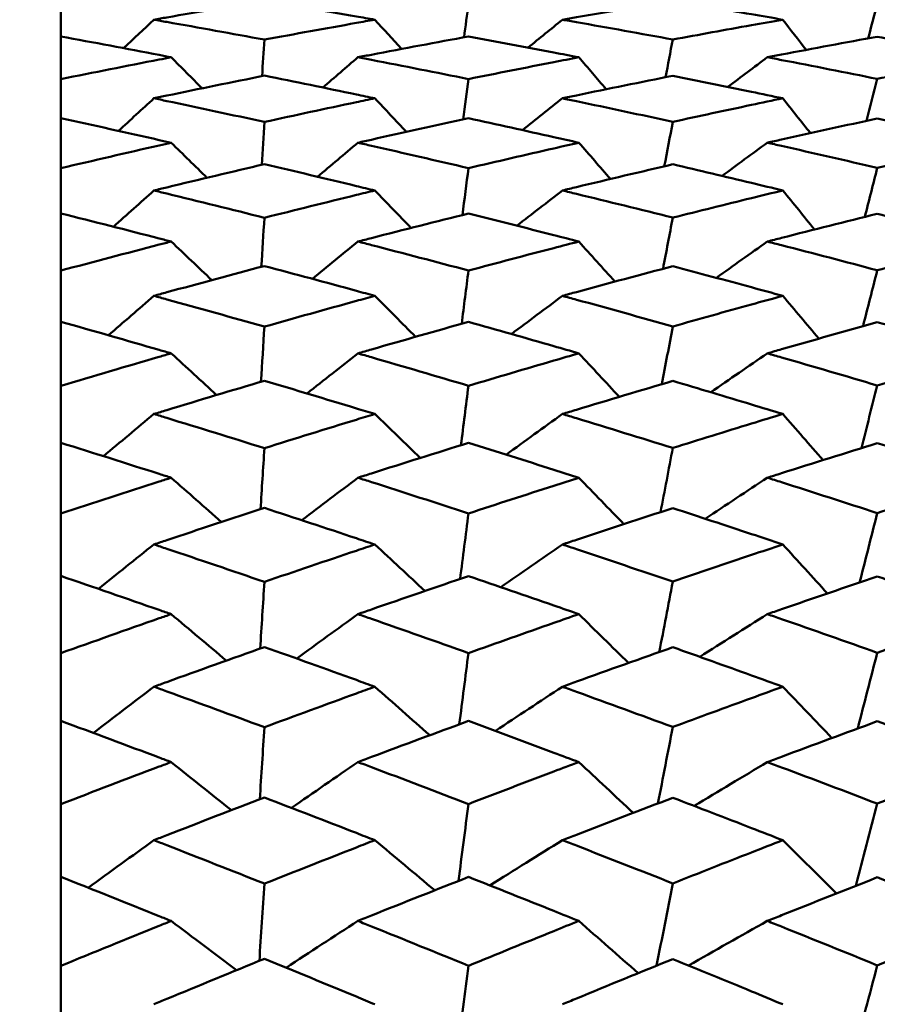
# Model space of a CAD drawing. Header units: millimetres. Extents: x 626 to 2725, y 57 to 2097.
# Tile 39 of 133: x 854.14 to 858.78, y 216.11 to 221.44. Entities that reach past the tile are written whole.
import ezdxf

# ---------------------------------------------------------------- set-up
doc = ezdxf.new("R2010")
doc.units = ezdxf.units.MM
doc.header["$LTSCALE"] = 10
doc.layers.add('Widoczne (ISO)', color=7, linetype='Continuous', lineweight=50)

msp = doc.modelspace()

# ---------------------------------------------------------------- linework, layer by layer
at = {"layer": 'Widoczne (ISO)'}
for p, q in [((854.3612, 221.3468), (854.3612, 221.5245)), ((854.3612, 221.3468), (854.3612, 221.116)), ((854.3612, 220.9043), (854.3612, 221.116)), ((854.3612, 220.9043), (854.3612, 220.6336)), ((854.3612, 220.3888), (854.3612, 220.6336)), ((854.3612, 220.3888), (854.3612, 220.0793)), ((854.3612, 219.8023), (854.3612, 220.0793)), ((854.3612, 219.8023), (854.3612, 219.4554)), ((854.3612, 219.1473), (854.3612, 219.4554)), ((854.3612, 219.1473), (854.3612, 218.7642)), ((854.3612, 218.4262), (854.3612, 218.7642)), ((854.3612, 218.4262), (854.3612, 218.0084)), ((854.3612, 217.6419), (854.3612, 218.0084)), ((854.3612, 217.6419), (854.3612, 217.1912)), ((854.3612, 216.7976), (854.3612, 217.1912)), ((854.3612, 216.7976), (854.3612, 216.3156)), ((854.3612, 215.8965), (854.3612, 216.3156))]:
    msp.add_line(p, q, dxfattribs=at)
msp.add_circle((825.3289, 202.4165), 50, dxfattribs=at)
for points, knots in [([(855.4639, 221.5401), (855.2876, 221.5108), (855.1114, 221.4807), (854.9119, 221.4458), (854.8887, 221.4417), (854.8655, 221.4376)], [0.00523804, 0.00523804, 0.00523804, 0.00523804, 0.06606705, 0.06606705, 0.07409033, 0.07409033, 0.07409033, 0.07409033]), ([(856.0621, 221.4376), (856.0287, 221.4435), (855.9952, 221.4494), (855.7958, 221.4842), (855.6298, 221.5125), (855.4639, 221.5401)], [0.04993807, 0.04993807, 0.04993807, 0.04993807, 0.0614821, 0.0614821, 0.11877783, 0.11877783, 0.11877783, 0.11877783]), ([(857.6758, 221.5396), (857.5018, 221.5107), (857.3278, 221.4812), (857.1284, 221.4465), (857.1031, 221.4421), (857.0778, 221.4376)], [0.01556037, 0.01556037, 0.01556037, 0.01556037, 0.07555527, 0.07555527, 0.08428623, 0.08428623, 0.08428623, 0.08428623]), ([(858.2713, 221.4376), (858.2148, 221.4476), (858.1583, 221.4574), (857.9598, 221.4918), (857.8178, 221.5159), (857.6758, 221.5396)], [0.04208868, 0.04208868, 0.04208868, 0.04208868, 0.06158988, 0.06158988, 0.11059803, 0.11059803, 0.11059803, 0.11059803]), ([(854.8655, 221.4376), (854.8887, 221.4336), (854.9119, 221.4295), (855.1113, 221.3941), (855.2876, 221.3622), (855.4639, 221.3296)], [0.05804162, 0.05804162, 0.05804162, 0.05804162, 0.06605559, 0.06605559, 0.12689392, 0.12689392, 0.12689392, 0.12689392]), ([(855.4639, 221.3296), (855.6298, 221.3604), (855.7957, 221.3905), (855.9952, 221.4258), (856.0286, 221.4318), (856.0621, 221.4376)], [0.00418374, 0.00418374, 0.00418374, 0.00418374, 0.06147247, 0.06147247, 0.07302352, 0.07302352, 0.07302352, 0.07302352]), ([(857.0778, 221.4376), (857.1031, 221.4332), (857.1284, 221.4288), (857.3277, 221.3937), (857.5017, 221.3623), (857.6758, 221.3303)], [0.06686277, 0.06686277, 0.06686277, 0.06686277, 0.07557848, 0.07557848, 0.13558897, 0.13558897, 0.13558897, 0.13558897]), ([(857.6758, 221.3303), (857.8178, 221.3565), (857.9598, 221.3823), (858.1583, 221.4177), (858.2148, 221.4277), (858.2713, 221.4376)], [0.01259731, 0.01259731, 0.01259731, 0.01259731, 0.06159863, 0.06159863, 0.08110666, 0.08110666, 0.08110666, 0.08110666]), ([(854.9589, 221.2341), (854.9373, 221.2383), (854.9158, 221.2424), (854.7166, 221.2807), (854.5389, 221.3141), (854.3612, 221.3468)], [0.05393723, 0.05393723, 0.05393723, 0.05393723, 0.06137399, 0.06137399, 0.12273355, 0.12273355, 0.12273355, 0.12273355]), ([(856.569, 221.3465), (856.3939, 221.3145), (856.2187, 221.2817), (856.0191, 221.2435), (855.9946, 221.2388), (855.9701, 221.2341)], [0.01044349, 0.01044349, 0.01044349, 0.01044349, 0.07085106, 0.07085106, 0.07930241, 0.07930241, 0.07930241, 0.07930241]), ([(857.1666, 221.2341), (857.1215, 221.2428), (857.0764, 221.2515), (856.8772, 221.2894), (856.7231, 221.3183), (856.569, 221.3465)], [0.04598621, 0.04598621, 0.04598621, 0.04598621, 0.06155279, 0.06155279, 0.11473062, 0.11473062, 0.11473062, 0.11473062]), ([(858.7834, 221.3456), (858.6103, 221.314), (858.4373, 221.2818), (858.2387, 221.2439), (858.2131, 221.239), (858.1875, 221.2341)], [0.02053386, 0.02053386, 0.02053386, 0.02053386, 0.08016461, 0.08016461, 0.08898694, 0.08898694, 0.08898694, 0.08898694]), ([(859.3755, 221.2341), (859.3079, 221.2472), (859.2402, 221.2601), (859.0428, 221.2976), (858.9131, 221.3218), (858.7834, 221.3456)], [0.03825175, 0.03825175, 0.03825175, 0.03825175, 0.06160817, 0.06160817, 0.10638617, 0.10638617, 0.10638617, 0.10638617]), ([(854.3612, 221.116), (854.5389, 221.1519), (854.7165, 221.1871), (854.9157, 221.2258), (854.9373, 221.23), (854.9589, 221.2341)], [0, 0, 0, 0, 0.06135239, 0.06135239, 0.06879633, 0.06879633, 0.06879633, 0.06879633]), ([(855.9701, 221.2341), (855.9946, 221.2294), (856.0191, 221.2247), (856.2187, 221.1861), (856.3938, 221.1515), (856.569, 221.1163)], [0.06241522, 0.06241522, 0.06241522, 0.06241522, 0.0708546, 0.0708546, 0.13127416, 0.13127416, 0.13127416, 0.13127416]), ([(856.569, 221.1163), (856.7231, 221.1474), (856.8771, 221.1779), (857.0763, 221.2167), (857.1214, 221.2254), (857.1666, 221.2341)], [0.00838421, 0.00838421, 0.00838421, 0.00838421, 0.06155515, 0.06155515, 0.07712864, 0.07712864, 0.07712864, 0.07712864]), ([(858.1875, 221.2341), (858.2131, 221.2292), (858.2386, 221.2243), (858.4372, 221.186), (858.6103, 221.152), (858.7834, 221.1173)], [0.07138254, 0.07138254, 0.07138254, 0.07138254, 0.08018544, 0.08018544, 0.13983561, 0.13983561, 0.13983561, 0.13983561]), ([(858.7834, 221.1173), (858.9131, 221.1435), (859.0428, 221.1693), (859.2402, 221.2079), (859.3078, 221.2211), (859.3755, 221.2341)], [0.01681985, 0.01681985, 0.01681985, 0.01681985, 0.06159108, 0.06159108, 0.08495433, 0.08495433, 0.08495433, 0.08495433]), ([(855.4639, 221.1347), (855.2876, 221.0994), (855.1114, 221.0634), (854.9119, 221.0218), (854.8887, 221.0169), (854.8655, 221.012)], [0.00523804, 0.00523804, 0.00523804, 0.00523804, 0.06606705, 0.06606705, 0.07409033, 0.07409033, 0.07409033, 0.07409033]), ([(856.0621, 221.012), (856.0287, 221.0191), (855.9952, 221.026), (855.7958, 221.0675), (855.6298, 221.1014), (855.4639, 221.1347)], [0.04993807, 0.04993807, 0.04993807, 0.04993807, 0.0614821, 0.0614821, 0.11877783, 0.11877783, 0.11877783, 0.11877783]), ([(857.6758, 221.1341), (857.5018, 221.0993), (857.3278, 221.0639), (857.1284, 221.0226), (857.1031, 221.0173), (857.0778, 221.012)], [0.01556037, 0.01556037, 0.01556037, 0.01556037, 0.07555527, 0.07555527, 0.08428623, 0.08428623, 0.08428623, 0.08428623]), ([(858.2713, 221.012), (858.2148, 221.0239), (858.1583, 221.0356), (857.9598, 221.0767), (857.8178, 221.1056), (857.6758, 221.1341)], [0.04208868, 0.04208868, 0.04208868, 0.04208868, 0.06158988, 0.06158988, 0.11059803, 0.11059803, 0.11059803, 0.11059803]), ([(854.8655, 221.012), (854.8887, 221.0072), (854.9119, 221.0023), (855.1113, 220.9603), (855.2876, 220.9225), (855.4639, 220.884)], [0.05804162, 0.05804162, 0.05804162, 0.05804162, 0.06605559, 0.06605559, 0.12689392, 0.12689392, 0.12689392, 0.12689392]), ([(855.4639, 220.884), (855.6298, 220.9203), (855.7957, 220.9559), (855.9952, 220.998), (856.0286, 221.005), (856.0621, 221.012)], [0.00418374, 0.00418374, 0.00418374, 0.00418374, 0.06147247, 0.06147247, 0.07302352, 0.07302352, 0.07302352, 0.07302352]), ([(857.0778, 221.012), (857.1031, 221.0068), (857.1284, 221.0015), (857.3277, 220.9597), (857.5017, 220.9225), (857.6758, 220.8847)], [0.06686277, 0.06686277, 0.06686277, 0.06686277, 0.07557848, 0.07557848, 0.13558897, 0.13558897, 0.13558897, 0.13558897]), ([(857.6758, 220.8847), (857.8178, 220.9157), (857.9598, 220.9462), (858.1583, 220.9883), (858.2148, 221.0002), (858.2713, 221.012)], [0.01259731, 0.01259731, 0.01259731, 0.01259731, 0.06159863, 0.06159863, 0.08110666, 0.08110666, 0.08110666, 0.08110666]), ([(854.9589, 220.7716), (854.9373, 220.7765), (854.9158, 220.7813), (854.7166, 220.8263), (854.5389, 220.8656), (854.3612, 220.9043)], [0.05393723, 0.05393723, 0.05393723, 0.05393723, 0.06137399, 0.06137399, 0.12273355, 0.12273355, 0.12273355, 0.12273355]), ([(856.569, 220.9039), (856.3939, 220.866), (856.2187, 220.8274), (856.0191, 220.7826), (855.9946, 220.7771), (855.9701, 220.7716)], [0.01044349, 0.01044349, 0.01044349, 0.01044349, 0.07085106, 0.07085106, 0.07930241, 0.07930241, 0.07930241, 0.07930241]), ([(857.1666, 220.7716), (857.1215, 220.7818), (857.0764, 220.7919), (856.8772, 220.8365), (856.7231, 220.8705), (856.569, 220.9039)], [0.04598621, 0.04598621, 0.04598621, 0.04598621, 0.06155279, 0.06155279, 0.11473062, 0.11473062, 0.11473062, 0.11473062]), ([(858.7834, 220.9028), (858.6103, 220.8655), (858.4373, 220.8275), (858.2387, 220.7831), (858.2131, 220.7774), (858.1875, 220.7716)], [0.02053386, 0.02053386, 0.02053386, 0.02053386, 0.08016461, 0.08016461, 0.08898694, 0.08898694, 0.08898694, 0.08898694]), ([(859.3755, 220.7716), (859.3079, 220.7869), (859.2402, 220.8021), (859.0428, 220.8461), (858.9131, 220.8747), (858.7834, 220.9028)], [0.03825175, 0.03825175, 0.03825175, 0.03825175, 0.06160817, 0.06160817, 0.10638617, 0.10638617, 0.10638617, 0.10638617]), ([(854.3612, 220.6336), (854.5389, 220.6754), (854.7165, 220.7165), (854.9157, 220.7618), (854.9373, 220.7667), (854.9589, 220.7716)], [0, 0, 0, 0, 0.06135239, 0.06135239, 0.06879633, 0.06879633, 0.06879633, 0.06879633]), ([(855.9701, 220.7716), (855.9946, 220.7661), (856.0191, 220.7606), (856.2187, 220.7153), (856.3938, 220.675), (856.569, 220.634)], [0.06241522, 0.06241522, 0.06241522, 0.06241522, 0.0708546, 0.0708546, 0.13127416, 0.13127416, 0.13127416, 0.13127416]), ([(856.569, 220.634), (856.7231, 220.6701), (856.8771, 220.7058), (857.0763, 220.7512), (857.1214, 220.7614), (857.1666, 220.7716)], [0.00838421, 0.00838421, 0.00838421, 0.00838421, 0.06155515, 0.06155515, 0.07712864, 0.07712864, 0.07712864, 0.07712864]), ([(858.1875, 220.7716), (858.2131, 220.7659), (858.2386, 220.7601), (858.4372, 220.7153), (858.6103, 220.6755), (858.7834, 220.6352)], [0.07138254, 0.07138254, 0.07138254, 0.07138254, 0.08018544, 0.08018544, 0.13983561, 0.13983561, 0.13983561, 0.13983561]), ([(858.7834, 220.6352), (858.9131, 220.6656), (859.0428, 220.6957), (859.2402, 220.7409), (859.3078, 220.7563), (859.3755, 220.7716)], [0.01681985, 0.01681985, 0.01681985, 0.01681985, 0.06159108, 0.06159108, 0.08495433, 0.08495433, 0.08495433, 0.08495433]), ([(855.4639, 220.6554), (855.2876, 220.6143), (855.1114, 220.5725), (854.9119, 220.5243), (854.8887, 220.5187), (854.8655, 220.5131)], [0.00523804, 0.00523804, 0.00523804, 0.00523804, 0.06606705, 0.06606705, 0.07409033, 0.07409033, 0.07409033, 0.07409033]), ([(856.0621, 220.5131), (856.0287, 220.5212), (855.9952, 220.5292), (855.7958, 220.5773), (855.6298, 220.6167), (855.4639, 220.6554)], [0.04993807, 0.04993807, 0.04993807, 0.04993807, 0.0614821, 0.0614821, 0.11877783, 0.11877783, 0.11877783, 0.11877783]), ([(857.6758, 220.6547), (857.5018, 220.6142), (857.3278, 220.5731), (857.1284, 220.5253), (857.1031, 220.5192), (857.0778, 220.5131)], [0.01556037, 0.01556037, 0.01556037, 0.01556037, 0.07555527, 0.07555527, 0.08428623, 0.08428623, 0.08428623, 0.08428623]), ([(858.2713, 220.5131), (858.2148, 220.5267), (858.1583, 220.5404), (857.9598, 220.5879), (857.8178, 220.6215), (857.6758, 220.6547)], [0.04208868, 0.04208868, 0.04208868, 0.04208868, 0.06158988, 0.06158988, 0.11059803, 0.11059803, 0.11059803, 0.11059803]), ([(854.8655, 220.5131), (854.8887, 220.5074), (854.9119, 220.5018), (855.1113, 220.4532), (855.2876, 220.4096), (855.4639, 220.3654)], [0.05804162, 0.05804162, 0.05804162, 0.05804162, 0.06605559, 0.06605559, 0.12689392, 0.12689392, 0.12689392, 0.12689392]), ([(855.4639, 220.3654), (855.6298, 220.4071), (855.7957, 220.4482), (855.9952, 220.4968), (856.0286, 220.5049), (856.0621, 220.5131)], [0.00418374, 0.00418374, 0.00418374, 0.00418374, 0.06147247, 0.06147247, 0.07302352, 0.07302352, 0.07302352, 0.07302352]), ([(857.0778, 220.5131), (857.1031, 220.507), (857.1284, 220.5008), (857.3277, 220.4525), (857.5017, 220.4097), (857.6758, 220.3663)], [0.06686277, 0.06686277, 0.06686277, 0.06686277, 0.07557848, 0.07557848, 0.13558897, 0.13558897, 0.13558897, 0.13558897]), ([(857.6758, 220.3663), (857.8178, 220.4019), (857.9598, 220.437), (858.1583, 220.4856), (858.2148, 220.4994), (858.2713, 220.5131)], [0.01259731, 0.01259731, 0.01259731, 0.01259731, 0.06159863, 0.06159863, 0.08110666, 0.08110666, 0.08110666, 0.08110666]), ([(854.9589, 220.2366), (854.9373, 220.2422), (854.9158, 220.2478), (854.7166, 220.2992), (854.5389, 220.3443), (854.3612, 220.3888)], [0.05393723, 0.05393723, 0.05393723, 0.05393723, 0.06137399, 0.06137399, 0.12273355, 0.12273355, 0.12273355, 0.12273355]), ([(856.569, 220.3884), (856.3939, 220.3448), (856.2187, 220.3005), (856.0191, 220.2493), (855.9946, 220.243), (855.9701, 220.2366)], [0.01044349, 0.01044349, 0.01044349, 0.01044349, 0.07085106, 0.07085106, 0.07930241, 0.07930241, 0.07930241, 0.07930241]), ([(857.1666, 220.2366), (857.1215, 220.2483), (857.0764, 220.2599), (856.8772, 220.3109), (856.7231, 220.3499), (856.569, 220.3884)], [0.04598621, 0.04598621, 0.04598621, 0.04598621, 0.06155279, 0.06155279, 0.11473062, 0.11473062, 0.11473062, 0.11473062]), ([(858.7834, 220.3871), (858.6103, 220.3442), (858.4373, 220.3006), (858.2387, 220.2498), (858.2131, 220.2432), (858.1875, 220.2366)], [0.02053386, 0.02053386, 0.02053386, 0.02053386, 0.08016461, 0.08016461, 0.08898694, 0.08898694, 0.08898694, 0.08898694]), ([(859.3755, 220.2366), (859.3079, 220.2541), (859.2402, 220.2715), (859.0428, 220.3219), (858.9131, 220.3547), (858.7834, 220.3871)], [0.03825175, 0.03825175, 0.03825175, 0.03825175, 0.06160817, 0.06160817, 0.10638617, 0.10638617, 0.10638617, 0.10638617]), ([(854.3612, 220.0793), (854.5389, 220.1269), (854.7165, 220.1737), (854.9157, 220.2255), (854.9373, 220.2311), (854.9589, 220.2366)], [0, 0, 0, 0, 0.06135239, 0.06135239, 0.06879633, 0.06879633, 0.06879633, 0.06879633]), ([(855.9701, 220.2366), (855.9946, 220.2303), (856.0191, 220.224), (856.2187, 220.1724), (856.3938, 220.1264), (856.569, 220.0798)], [0.06241522, 0.06241522, 0.06241522, 0.06241522, 0.0708546, 0.0708546, 0.13127416, 0.13127416, 0.13127416, 0.13127416]), ([(856.569, 220.0798), (856.7231, 220.1209), (856.8771, 220.1615), (857.0763, 220.2133), (857.1214, 220.225), (857.1666, 220.2366)], [0.00838421, 0.00838421, 0.00838421, 0.00838421, 0.06155515, 0.06155515, 0.07712864, 0.07712864, 0.07712864, 0.07712864]), ([(858.1875, 220.2366), (858.2131, 220.2301), (858.2386, 220.2235), (858.4372, 220.1723), (858.6103, 220.127), (858.7834, 220.0811)], [0.07138254, 0.07138254, 0.07138254, 0.07138254, 0.08018544, 0.08018544, 0.13983561, 0.13983561, 0.13983561, 0.13983561]), ([(858.7834, 220.0811), (858.9131, 220.1157), (859.0428, 220.15), (859.2402, 220.2016), (859.3078, 220.2192), (859.3755, 220.2366)], [0.01681985, 0.01681985, 0.01681985, 0.01681985, 0.06159108, 0.06159108, 0.08495433, 0.08495433, 0.08495433, 0.08495433]), ([(855.4639, 220.1042), (855.2876, 220.0574), (855.1114, 220.0099), (854.9119, 219.9554), (854.8887, 219.949), (854.8655, 219.9426)], [0.00523804, 0.00523804, 0.00523804, 0.00523804, 0.06606705, 0.06606705, 0.07409033, 0.07409033, 0.07409033, 0.07409033]), ([(856.0621, 219.9426), (856.0287, 219.9518), (855.9952, 219.961), (855.7958, 220.0154), (855.6298, 220.0601), (855.4639, 220.1042)], [0.04993807, 0.04993807, 0.04993807, 0.04993807, 0.0614821, 0.0614821, 0.11877783, 0.11877783, 0.11877783, 0.11877783]), ([(857.6758, 220.1033), (857.5018, 220.0573), (857.3278, 220.0107), (857.1284, 219.9565), (857.1031, 219.9496), (857.0778, 219.9426)], [0.01556037, 0.01556037, 0.01556037, 0.01556037, 0.07555527, 0.07555527, 0.08428623, 0.08428623, 0.08428623, 0.08428623]), ([(858.2713, 219.9426), (858.2148, 219.9581), (858.1583, 219.9735), (857.9598, 220.0275), (857.8178, 220.0656), (857.6758, 220.1033)], [0.04208868, 0.04208868, 0.04208868, 0.04208868, 0.06158988, 0.06158988, 0.11059803, 0.11059803, 0.11059803, 0.11059803]), ([(854.8655, 219.9426), (854.8887, 219.9363), (854.9119, 219.9299), (855.1113, 219.875), (855.2876, 219.8258), (855.4639, 219.776)], [0.05804162, 0.05804162, 0.05804162, 0.05804162, 0.06605559, 0.06605559, 0.12689392, 0.12689392, 0.12689392, 0.12689392]), ([(855.4639, 219.776), (855.6298, 219.823), (855.7957, 219.8693), (855.9952, 219.9243), (856.0286, 219.9335), (856.0621, 219.9426)], [0.00418374, 0.00418374, 0.00418374, 0.00418374, 0.06147247, 0.06147247, 0.07302352, 0.07302352, 0.07302352, 0.07302352]), ([(857.0778, 219.9426), (857.1031, 219.9357), (857.1284, 219.9288), (857.3277, 219.8742), (857.5017, 219.8259), (857.6758, 219.777)], [0.06686277, 0.06686277, 0.06686277, 0.06686277, 0.07557848, 0.07557848, 0.13558897, 0.13558897, 0.13558897, 0.13558897]), ([(857.6758, 219.777), (857.8178, 219.8171), (857.9598, 219.8567), (858.1583, 219.9116), (858.2148, 219.9272), (858.2713, 219.9426)], [0.01259731, 0.01259731, 0.01259731, 0.01259731, 0.06159863, 0.06159863, 0.08110666, 0.08110666, 0.08110666, 0.08110666]), ([(854.9589, 219.6314), (854.9373, 219.6376), (854.9158, 219.6438), (854.7166, 219.7015), (854.5389, 219.7522), (854.3612, 219.8023)], [0.05393723, 0.05393723, 0.05393723, 0.05393723, 0.06137399, 0.06137399, 0.12273355, 0.12273355, 0.12273355, 0.12273355]), ([(856.569, 219.8019), (856.3939, 219.7528), (856.2187, 219.703), (856.0191, 219.6455), (855.9946, 219.6384), (855.9701, 219.6314)], [0.01044349, 0.01044349, 0.01044349, 0.01044349, 0.07085106, 0.07085106, 0.07930241, 0.07930241, 0.07930241, 0.07930241]), ([(857.1666, 219.6314), (857.1215, 219.6444), (857.0764, 219.6574), (856.8772, 219.7147), (856.7231, 219.7585), (856.569, 219.8019)], [0.04598621, 0.04598621, 0.04598621, 0.04598621, 0.06155279, 0.06155279, 0.11473062, 0.11473062, 0.11473062, 0.11473062]), ([(858.7834, 219.8005), (858.6103, 219.7521), (858.4373, 219.7031), (858.2387, 219.6461), (858.2131, 219.6387), (858.1875, 219.6314)], [0.02053386, 0.02053386, 0.02053386, 0.02053386, 0.08016461, 0.08016461, 0.08898694, 0.08898694, 0.08898694, 0.08898694]), ([(859.3755, 219.6314), (859.3079, 219.651), (859.2402, 219.6705), (859.0428, 219.7271), (858.9131, 219.764), (858.7834, 219.8005)], [0.03825175, 0.03825175, 0.03825175, 0.03825175, 0.06160817, 0.06160817, 0.10638617, 0.10638617, 0.10638617, 0.10638617]), ([(854.3612, 219.4554), (854.5389, 219.5084), (854.7165, 219.5608), (854.9157, 219.6188), (854.9373, 219.6251), (854.9589, 219.6314)], [0, 0, 0, 0, 0.06135239, 0.06135239, 0.06879633, 0.06879633, 0.06879633, 0.06879633]), ([(855.9701, 219.6314), (855.9946, 219.6243), (856.0191, 219.6172), (856.2187, 219.5593), (856.3938, 219.5079), (856.569, 219.4559)], [0.06241522, 0.06241522, 0.06241522, 0.06241522, 0.0708546, 0.0708546, 0.13127416, 0.13127416, 0.13127416, 0.13127416]), ([(856.569, 219.4559), (856.7231, 219.5017), (856.8771, 219.5471), (857.0763, 219.6052), (857.1214, 219.6183), (857.1666, 219.6314)], [0.00838421, 0.00838421, 0.00838421, 0.00838421, 0.06155515, 0.06155515, 0.07712864, 0.07712864, 0.07712864, 0.07712864]), ([(858.1875, 219.6314), (858.2131, 219.624), (858.2386, 219.6166), (858.4372, 219.5592), (858.6103, 219.5086), (858.7834, 219.4574)], [0.07138254, 0.07138254, 0.07138254, 0.07138254, 0.08018544, 0.08018544, 0.13983561, 0.13983561, 0.13983561, 0.13983561]), ([(858.7834, 219.4574), (858.9131, 219.496), (859.0428, 219.5343), (859.2402, 219.592), (859.3078, 219.6117), (859.3755, 219.6314)], [0.01681985, 0.01681985, 0.01681985, 0.01681985, 0.06159108, 0.06159108, 0.08495433, 0.08495433, 0.08495433, 0.08495433]), ([(855.4639, 219.4831), (855.2876, 219.4309), (855.1114, 219.3779), (854.9119, 219.3172), (854.8887, 219.3102), (854.8655, 219.3031)], [0.00523804, 0.00523804, 0.00523804, 0.00523804, 0.06606705, 0.06606705, 0.07409033, 0.07409033, 0.07409033, 0.07409033]), ([(856.0621, 219.3031), (856.0287, 219.3133), (855.9952, 219.3234), (855.7958, 219.384), (855.6298, 219.4338), (855.4639, 219.4831)], [0.04993807, 0.04993807, 0.04993807, 0.04993807, 0.0614821, 0.0614821, 0.11877783, 0.11877783, 0.11877783, 0.11877783]), ([(857.6758, 219.4821), (857.5018, 219.4308), (857.3278, 219.3787), (857.1284, 219.3184), (857.1031, 219.3108), (857.0778, 219.3031)], [0.01556037, 0.01556037, 0.01556037, 0.01556037, 0.07555527, 0.07555527, 0.08428623, 0.08428623, 0.08428623, 0.08428623]), ([(858.2713, 219.3031), (858.2148, 219.3203), (858.1583, 219.3375), (857.9598, 219.3975), (857.8178, 219.44), (857.6758, 219.4821)], [0.04208868, 0.04208868, 0.04208868, 0.04208868, 0.06158988, 0.06158988, 0.11059803, 0.11059803, 0.11059803, 0.11059803]), ([(854.8655, 219.3031), (854.8887, 219.296), (854.9119, 219.2889), (855.1113, 219.2278), (855.2876, 219.1733), (855.4639, 219.1181)], [0.05804162, 0.05804162, 0.05804162, 0.05804162, 0.06605559, 0.06605559, 0.12689392, 0.12689392, 0.12689392, 0.12689392]), ([(855.4639, 219.1181), (855.6298, 219.1701), (855.7957, 219.2215), (855.9952, 219.2826), (856.0286, 219.2929), (856.0621, 219.3031)], [0.00418374, 0.00418374, 0.00418374, 0.00418374, 0.06147247, 0.06147247, 0.07302352, 0.07302352, 0.07302352, 0.07302352]), ([(857.0778, 219.3031), (857.1031, 219.2954), (857.1284, 219.2877), (857.3277, 219.227), (857.5017, 219.1734), (857.6758, 219.1192)], [0.06686277, 0.06686277, 0.06686277, 0.06686277, 0.07557848, 0.07557848, 0.13558897, 0.13558897, 0.13558897, 0.13558897]), ([(857.6758, 219.1192), (857.8178, 219.1636), (857.9598, 219.2076), (858.1583, 219.2686), (858.2148, 219.2858), (858.2713, 219.3031)], [0.01259731, 0.01259731, 0.01259731, 0.01259731, 0.06159863, 0.06159863, 0.08110666, 0.08110666, 0.08110666, 0.08110666]), ([(854.9589, 218.9581), (854.9373, 218.965), (854.9158, 218.9719), (854.7166, 219.0356), (854.5389, 219.0917), (854.3612, 219.1473)], [0.05393723, 0.05393723, 0.05393723, 0.05393723, 0.06137399, 0.06137399, 0.12273355, 0.12273355, 0.12273355, 0.12273355]), ([(856.569, 219.1468), (856.3939, 219.0923), (856.2187, 219.0373), (856.0191, 218.9738), (855.9946, 218.9659), (855.9701, 218.9581)], [0.01044349, 0.01044349, 0.01044349, 0.01044349, 0.07085106, 0.07085106, 0.07930241, 0.07930241, 0.07930241, 0.07930241]), ([(857.1666, 218.9581), (857.1215, 218.9725), (857.0764, 218.9869), (856.8772, 219.0502), (856.7231, 219.0987), (856.569, 219.1468)], [0.04598621, 0.04598621, 0.04598621, 0.04598621, 0.06155279, 0.06155279, 0.11473062, 0.11473062, 0.11473062, 0.11473062]), ([(858.7834, 219.1452), (858.6103, 219.0916), (858.4373, 219.0373), (858.2387, 218.9744), (858.2131, 218.9663), (858.1875, 218.9581)], [0.02053386, 0.02053386, 0.02053386, 0.02053386, 0.08016461, 0.08016461, 0.08898694, 0.08898694, 0.08898694, 0.08898694]), ([(859.3755, 218.9581), (859.3079, 218.9798), (859.2402, 219.0013), (859.0428, 219.0639), (858.9131, 219.1048), (858.7834, 219.1452)], [0.03825175, 0.03825175, 0.03825175, 0.03825175, 0.06160817, 0.06160817, 0.10638617, 0.10638617, 0.10638617, 0.10638617]), ([(854.3612, 218.7642), (854.5389, 218.8226), (854.7165, 218.8803), (854.9157, 218.9443), (854.9373, 218.9512), (854.9589, 218.9581)], [0, 0, 0, 0, 0.06135239, 0.06135239, 0.06879633, 0.06879633, 0.06879633, 0.06879633]), ([(855.9701, 218.9581), (855.9946, 218.9503), (856.0191, 218.9425), (856.2187, 218.8786), (856.3938, 218.8219), (856.569, 218.7647)], [0.06241522, 0.06241522, 0.06241522, 0.06241522, 0.0708546, 0.0708546, 0.13127416, 0.13127416, 0.13127416, 0.13127416]), ([(856.569, 218.7647), (856.7231, 218.8152), (856.8771, 218.8652), (857.0763, 218.9292), (857.1214, 218.9437), (857.1666, 218.9581)], [0.00838421, 0.00838421, 0.00838421, 0.00838421, 0.06155515, 0.06155515, 0.07712864, 0.07712864, 0.07712864, 0.07712864]), ([(858.1875, 218.9581), (858.2131, 218.95), (858.2386, 218.9419), (858.4372, 218.8785), (858.6103, 218.8227), (858.7834, 218.7664)], [0.07138254, 0.07138254, 0.07138254, 0.07138254, 0.08018544, 0.08018544, 0.13983561, 0.13983561, 0.13983561, 0.13983561]), ([(858.7834, 218.7664), (858.9131, 218.8089), (859.0428, 218.851), (859.2402, 218.9147), (859.3078, 218.9365), (859.3755, 218.9581)], [0.01681985, 0.01681985, 0.01681985, 0.01681985, 0.06159108, 0.06159108, 0.08495433, 0.08495433, 0.08495433, 0.08495433]), ([(855.4639, 218.7947), (855.2876, 218.7372), (855.1114, 218.679), (854.9119, 218.6124), (854.8887, 218.6046), (854.8655, 218.5969)], [0.00523804, 0.00523804, 0.00523804, 0.00523804, 0.06606705, 0.06606705, 0.07409033, 0.07409033, 0.07409033, 0.07409033]), ([(856.0621, 218.5969), (856.0287, 218.608), (855.9952, 218.6192), (855.7958, 218.6857), (855.6298, 218.7404), (855.4639, 218.7947)], [0.04993807, 0.04993807, 0.04993807, 0.04993807, 0.0614821, 0.0614821, 0.11877783, 0.11877783, 0.11877783, 0.11877783]), ([(857.6758, 218.7936), (857.5018, 218.7371), (857.3278, 218.6799), (857.1284, 218.6137), (857.1031, 218.6053), (857.0778, 218.5969)], [0.01556037, 0.01556037, 0.01556037, 0.01556037, 0.07555527, 0.07555527, 0.08428623, 0.08428623, 0.08428623, 0.08428623]), ([(858.2713, 218.5969), (858.2148, 218.6157), (858.1583, 218.6346), (857.9598, 218.7005), (857.8178, 218.7473), (857.6758, 218.7936)], [0.04208868, 0.04208868, 0.04208868, 0.04208868, 0.06158988, 0.06158988, 0.11059803, 0.11059803, 0.11059803, 0.11059803]), ([(854.8655, 218.5969), (854.8887, 218.5891), (854.9119, 218.5813), (855.1113, 218.5144), (855.2876, 218.4546), (855.4639, 218.3943)], [0.05804162, 0.05804162, 0.05804162, 0.05804162, 0.06605559, 0.06605559, 0.12689392, 0.12689392, 0.12689392, 0.12689392]), ([(855.4639, 218.3943), (855.6298, 218.4512), (855.7957, 218.5075), (855.9952, 218.5744), (856.0286, 218.5857), (856.0621, 218.5969)], [0.00418374, 0.00418374, 0.00418374, 0.00418374, 0.06147247, 0.06147247, 0.07302352, 0.07302352, 0.07302352, 0.07302352]), ([(857.0778, 218.5969), (857.1031, 218.5884), (857.1284, 218.58), (857.3277, 218.5134), (857.5017, 218.4547), (857.6758, 218.3955)], [0.06686277, 0.06686277, 0.06686277, 0.06686277, 0.07557848, 0.07557848, 0.13558897, 0.13558897, 0.13558897, 0.13558897]), ([(857.6758, 218.3955), (857.8178, 218.444), (857.9598, 218.4922), (858.1583, 218.559), (858.2148, 218.578), (858.2713, 218.5969)], [0.01259731, 0.01259731, 0.01259731, 0.01259731, 0.06159863, 0.06159863, 0.08110666, 0.08110666, 0.08110666, 0.08110666]), ([(854.9589, 218.2196), (854.9373, 218.2271), (854.9158, 218.2347), (854.7166, 218.3041), (854.5389, 218.3654), (854.3612, 218.4262)], [0.05393723, 0.05393723, 0.05393723, 0.05393723, 0.06137399, 0.06137399, 0.12273355, 0.12273355, 0.12273355, 0.12273355]), ([(856.569, 218.4256), (856.3939, 218.3661), (856.2187, 218.3059), (856.0191, 218.2367), (855.9946, 218.2281), (855.9701, 218.2196)], [0.01044349, 0.01044349, 0.01044349, 0.01044349, 0.07085106, 0.07085106, 0.07930241, 0.07930241, 0.07930241, 0.07930241]), ([(857.1666, 218.2196), (857.1215, 218.2353), (857.0764, 218.251), (856.8772, 218.3201), (856.7231, 218.3731), (856.569, 218.4256)], [0.04598621, 0.04598621, 0.04598621, 0.04598621, 0.06155279, 0.06155279, 0.11473062, 0.11473062, 0.11473062, 0.11473062]), ([(858.7834, 218.4239), (858.6103, 218.3653), (858.4373, 218.306), (858.2387, 218.2374), (858.2131, 218.2285), (858.1875, 218.2196)], [0.02053386, 0.02053386, 0.02053386, 0.02053386, 0.08016461, 0.08016461, 0.08898694, 0.08898694, 0.08898694, 0.08898694]), ([(859.3755, 218.2196), (859.3079, 218.2432), (859.2402, 218.2667), (859.0428, 218.3351), (858.9131, 218.3797), (858.7834, 218.4239)], [0.03825175, 0.03825175, 0.03825175, 0.03825175, 0.06160817, 0.06160817, 0.10638617, 0.10638617, 0.10638617, 0.10638617]), ([(854.3612, 218.0084), (854.5389, 218.0719), (854.7165, 218.1348), (854.9157, 218.2045), (854.9373, 218.2121), (854.9589, 218.2196)], [0, 0, 0, 0, 0.06135239, 0.06135239, 0.06879633, 0.06879633, 0.06879633, 0.06879633]), ([(855.9701, 218.2196), (855.9946, 218.2111), (856.0191, 218.2026), (856.2187, 218.1329), (856.3938, 218.0712), (856.569, 218.009)], [0.06241522, 0.06241522, 0.06241522, 0.06241522, 0.0708546, 0.0708546, 0.13127416, 0.13127416, 0.13127416, 0.13127416]), ([(856.569, 218.009), (856.7231, 218.0639), (856.8771, 218.1183), (857.0763, 218.1881), (857.1214, 218.2039), (857.1666, 218.2196)], [0.00838421, 0.00838421, 0.00838421, 0.00838421, 0.06155515, 0.06155515, 0.07712864, 0.07712864, 0.07712864, 0.07712864]), ([(858.1875, 218.2196), (858.2131, 218.2108), (858.2386, 218.2019), (858.4372, 218.1328), (858.6103, 218.0721), (858.7834, 218.0108)], [0.07138254, 0.07138254, 0.07138254, 0.07138254, 0.08018544, 0.08018544, 0.13983561, 0.13983561, 0.13983561, 0.13983561]), ([(858.7834, 218.0108), (858.9131, 218.057), (859.0428, 218.1029), (859.2402, 218.1723), (859.3078, 218.196), (859.3755, 218.2196)], [0.01681985, 0.01681985, 0.01681985, 0.01681985, 0.06159108, 0.06159108, 0.08495433, 0.08495433, 0.08495433, 0.08495433]), ([(855.4639, 218.0416), (855.2876, 217.9791), (855.1114, 217.9159), (854.9119, 217.8436), (854.8887, 217.8352), (854.8655, 217.8268)], [0.00523804, 0.00523804, 0.00523804, 0.00523804, 0.06606705, 0.06606705, 0.07409033, 0.07409033, 0.07409033, 0.07409033]), ([(856.0621, 217.8268), (856.0287, 217.8389), (855.9952, 217.851), (855.7958, 217.9231), (855.6298, 217.9826), (855.4639, 218.0416)], [0.04993807, 0.04993807, 0.04993807, 0.04993807, 0.0614821, 0.0614821, 0.11877783, 0.11877783, 0.11877783, 0.11877783]), ([(857.6758, 218.0405), (857.5018, 217.9789), (857.3278, 217.9169), (857.1284, 217.8451), (857.1031, 217.8359), (857.0778, 217.8268)], [0.01556037, 0.01556037, 0.01556037, 0.01556037, 0.07555527, 0.07555527, 0.08428623, 0.08428623, 0.08428623, 0.08428623]), ([(858.2713, 217.8268), (858.2148, 217.8473), (858.1583, 217.8677), (857.9598, 217.9392), (857.8178, 217.99), (857.6758, 218.0405)], [0.04208868, 0.04208868, 0.04208868, 0.04208868, 0.06158988, 0.06158988, 0.11059803, 0.11059803, 0.11059803, 0.11059803]), ([(854.8655, 217.8268), (854.8887, 217.8184), (854.9119, 217.8099), (855.1113, 217.7373), (855.2876, 217.6727), (855.4639, 217.6075)], [0.05804162, 0.05804162, 0.05804162, 0.05804162, 0.06605559, 0.06605559, 0.12689392, 0.12689392, 0.12689392, 0.12689392]), ([(855.4639, 217.6075), (855.6298, 217.6689), (855.7957, 217.7299), (855.9952, 217.8025), (856.0286, 217.8146), (856.0621, 217.8268)], [0.00418374, 0.00418374, 0.00418374, 0.00418374, 0.06147247, 0.06147247, 0.07302352, 0.07302352, 0.07302352, 0.07302352]), ([(857.0778, 217.8268), (857.1031, 217.8177), (857.1284, 217.8085), (857.3277, 217.7363), (857.5017, 217.6728), (857.6758, 217.6087)], [0.06686277, 0.06686277, 0.06686277, 0.06686277, 0.07557848, 0.07557848, 0.13558897, 0.13558897, 0.13558897, 0.13558897]), ([(857.6758, 217.6087), (857.8178, 217.6612), (857.9598, 217.7133), (858.1583, 217.7857), (858.2148, 217.8063), (858.2713, 217.8268)], [0.01259731, 0.01259731, 0.01259731, 0.01259731, 0.06159863, 0.06159863, 0.08110666, 0.08110666, 0.08110666, 0.08110666]), ([(854.9589, 217.4187), (854.9373, 217.4269), (854.9158, 217.435), (854.7166, 217.5099), (854.5389, 217.5762), (854.3612, 217.6419)], [0.05393723, 0.05393723, 0.05393723, 0.05393723, 0.06137399, 0.06137399, 0.12273355, 0.12273355, 0.12273355, 0.12273355]), ([(856.569, 217.6413), (856.3939, 217.5769), (856.2187, 217.5119), (856.0191, 217.4371), (855.9946, 217.4279), (855.9701, 217.4187)], [0.01044349, 0.01044349, 0.01044349, 0.01044349, 0.07085106, 0.07085106, 0.07930241, 0.07930241, 0.07930241, 0.07930241]), ([(857.1666, 217.4187), (857.1215, 217.4357), (857.0764, 217.4526), (856.8772, 217.5272), (856.7231, 217.5845), (856.569, 217.6413)], [0.04598621, 0.04598621, 0.04598621, 0.04598621, 0.06155279, 0.06155279, 0.11473062, 0.11473062, 0.11473062, 0.11473062]), ([(858.7834, 217.6395), (858.6103, 217.576), (858.4373, 217.512), (858.2387, 217.4379), (858.2131, 217.4283), (858.1875, 217.4187)], [0.02053386, 0.02053386, 0.02053386, 0.02053386, 0.08016461, 0.08016461, 0.08898694, 0.08898694, 0.08898694, 0.08898694]), ([(859.3755, 217.4187), (859.3079, 217.4442), (859.2402, 217.4696), (859.0428, 217.5434), (858.9131, 217.5916), (858.7834, 217.6395)], [0.03825175, 0.03825175, 0.03825175, 0.03825175, 0.06160817, 0.06160817, 0.10638617, 0.10638617, 0.10638617, 0.10638617]), ([(854.3612, 217.1912), (854.5389, 217.2595), (854.7165, 217.3272), (854.9157, 217.4025), (854.9373, 217.4106), (854.9589, 217.4187)], [0, 0, 0, 0, 0.06135239, 0.06135239, 0.06879633, 0.06879633, 0.06879633, 0.06879633]), ([(855.9701, 217.4187), (855.9946, 217.4095), (856.0191, 217.4004), (856.2187, 217.3252), (856.3938, 217.2588), (856.569, 217.1918)], [0.06241522, 0.06241522, 0.06241522, 0.06241522, 0.0708546, 0.0708546, 0.13127416, 0.13127416, 0.13127416, 0.13127416]), ([(856.569, 217.1918), (856.7231, 217.2509), (856.8771, 217.3095), (857.0763, 217.3848), (857.1214, 217.4018), (857.1666, 217.4187)], [0.00838421, 0.00838421, 0.00838421, 0.00838421, 0.06155515, 0.06155515, 0.07712864, 0.07712864, 0.07712864, 0.07712864]), ([(858.1875, 217.4187), (858.2131, 217.4092), (858.2386, 217.3996), (858.4372, 217.3251), (858.6103, 217.2597), (858.7834, 217.1937)], [0.07138254, 0.07138254, 0.07138254, 0.07138254, 0.08018544, 0.08018544, 0.13983561, 0.13983561, 0.13983561, 0.13983561]), ([(858.7834, 217.1937), (858.9131, 217.2435), (859.0428, 217.2929), (859.2402, 217.3677), (859.3078, 217.3933), (859.3755, 217.4187)], [0.01681985, 0.01681985, 0.01681985, 0.01681985, 0.06159108, 0.06159108, 0.08495433, 0.08495433, 0.08495433, 0.08495433]), ([(855.4639, 217.2269), (855.2876, 217.1596), (855.1114, 217.0916), (854.9119, 217.014), (854.8887, 217.005), (854.8655, 216.9959)], [0.00523804, 0.00523804, 0.00523804, 0.00523804, 0.06606705, 0.06606705, 0.07409033, 0.07409033, 0.07409033, 0.07409033]), ([(856.0621, 216.9959), (856.0287, 217.0089), (855.9952, 217.0219), (855.7958, 217.0994), (855.6298, 217.1634), (855.4639, 217.2269)], [0.04993807, 0.04993807, 0.04993807, 0.04993807, 0.0614821, 0.0614821, 0.11877783, 0.11877783, 0.11877783, 0.11877783]), ([(857.6758, 217.2256), (857.5018, 217.1594), (857.3278, 217.0926), (857.1284, 217.0155), (857.1031, 217.0057), (857.0778, 216.9959)], [0.01556037, 0.01556037, 0.01556037, 0.01556037, 0.07555527, 0.07555527, 0.08428623, 0.08428623, 0.08428623, 0.08428623]), ([(858.2713, 216.9959), (858.2148, 217.0179), (858.1583, 217.0398), (857.9598, 217.1167), (857.8178, 217.1714), (857.6758, 217.2256)], [0.04208868, 0.04208868, 0.04208868, 0.04208868, 0.06158988, 0.06158988, 0.11059803, 0.11059803, 0.11059803, 0.11059803]), ([(854.8655, 216.9959), (854.8887, 216.9868), (854.9119, 216.9778), (855.1113, 216.8999), (855.2876, 216.8305), (855.4639, 216.7606)], [0.05804162, 0.05804162, 0.05804162, 0.05804162, 0.06605559, 0.06605559, 0.12689392, 0.12689392, 0.12689392, 0.12689392]), ([(855.4639, 216.7606), (855.6298, 216.8265), (855.7957, 216.8919), (855.9952, 216.9698), (856.0286, 216.9829), (856.0621, 216.9959)], [0.00418374, 0.00418374, 0.00418374, 0.00418374, 0.06147247, 0.06147247, 0.07302352, 0.07302352, 0.07302352, 0.07302352]), ([(857.0778, 216.9959), (857.1031, 216.9861), (857.1284, 216.9763), (857.3277, 216.8988), (857.5017, 216.8306), (857.6758, 216.762)], [0.06686277, 0.06686277, 0.06686277, 0.06686277, 0.07557848, 0.07557848, 0.13558897, 0.13558897, 0.13558897, 0.13558897]), ([(857.6758, 216.762), (857.8178, 216.8182), (857.9598, 216.8741), (858.1583, 216.9518), (858.2148, 216.9739), (858.2713, 216.9959)], [0.01259731, 0.01259731, 0.01259731, 0.01259731, 0.06159863, 0.06159863, 0.08110666, 0.08110666, 0.08110666, 0.08110666]), ([(843.0429, 216.9438), (843.583, 216.3049), (844.1997, 215.7269), (845.5862, 214.6928), (846.3559, 214.2366), (848.0484, 213.4459), (848.9711, 213.1115), (850.9697, 212.5645), (852.0454, 212.3518), (853.5773, 212.1501), (853.9651, 212.1068), (854.3612, 212.07)], [1, 1, 1, 1, 1.1906229, 1.1906229, 1.3812459, 1.3812459, 1.5718688, 1.5718688, 1.7624917, 1.7624917, 1.8252774, 1.8252774, 1.8252774, 1.8252774]), ([(854.9589, 216.5587), (854.9373, 216.5673), (854.9158, 216.576), (854.7166, 216.6562), (854.5389, 216.7271), (854.3612, 216.7976)], [0.05393723, 0.05393723, 0.05393723, 0.05393723, 0.06137399, 0.06137399, 0.12273355, 0.12273355, 0.12273355, 0.12273355]), ([(856.569, 216.7969), (856.3939, 216.7279), (856.2187, 216.6583), (856.0191, 216.5783), (855.9946, 216.5685), (855.9701, 216.5587)], [0.01044349, 0.01044349, 0.01044349, 0.01044349, 0.07085106, 0.07085106, 0.07930241, 0.07930241, 0.07930241, 0.07930241]), ([(857.1666, 216.5587), (857.1215, 216.5768), (857.0764, 216.5949), (856.8772, 216.6747), (856.7231, 216.736), (856.569, 216.7969)], [0.04598621, 0.04598621, 0.04598621, 0.04598621, 0.06155279, 0.06155279, 0.11473062, 0.11473062, 0.11473062, 0.11473062]), ([(858.7834, 216.7949), (858.6103, 216.7269), (858.4373, 216.6584), (858.2387, 216.5791), (858.2131, 216.5689), (858.1875, 216.5587)], [0.02053386, 0.02053386, 0.02053386, 0.02053386, 0.08016461, 0.08016461, 0.08898694, 0.08898694, 0.08898694, 0.08898694]), ([(859.3755, 216.5587), (859.3079, 216.5859), (859.2402, 216.613), (859.0428, 216.692), (858.9131, 216.7436), (858.7834, 216.7949)], [0.03825175, 0.03825175, 0.03825175, 0.03825175, 0.06160817, 0.06160817, 0.10638617, 0.10638617, 0.10638617, 0.10638617]), ([(854.3612, 216.3156), (854.5389, 216.3885), (854.7165, 216.4608), (854.9157, 216.5413), (854.9373, 216.55), (854.9589, 216.5587)], [0, 0, 0, 0, 0.06135239, 0.06135239, 0.06879633, 0.06879633, 0.06879633, 0.06879633]), ([(855.9701, 216.5587), (855.9946, 216.5488), (856.0191, 216.539), (856.2187, 216.4587), (856.3938, 216.3877), (856.569, 216.3163)], [0.06241522, 0.06241522, 0.06241522, 0.06241522, 0.0708546, 0.0708546, 0.13127416, 0.13127416, 0.13127416, 0.13127416]), ([(856.569, 216.3163), (856.7231, 216.3793), (856.8771, 216.4419), (857.0763, 216.5223), (857.1214, 216.5405), (857.1666, 216.5587)], [0.00838421, 0.00838421, 0.00838421, 0.00838421, 0.06155515, 0.06155515, 0.07712864, 0.07712864, 0.07712864, 0.07712864]), ([(858.1875, 216.5587), (858.2131, 216.5484), (858.2386, 216.5382), (858.4372, 216.4586), (858.6103, 216.3887), (858.7834, 216.3183)], [0.07138254, 0.07138254, 0.07138254, 0.07138254, 0.08018544, 0.08018544, 0.13983561, 0.13983561, 0.13983561, 0.13983561]), ([(858.7834, 216.3183), (858.9131, 216.3714), (859.0428, 216.4242), (859.2402, 216.5041), (859.3078, 216.5314), (859.3755, 216.5587)], [0.01681985, 0.01681985, 0.01681985, 0.01681985, 0.06159108, 0.06159108, 0.08495433, 0.08495433, 0.08495433, 0.08495433]), ([(855.4639, 216.3537), (855.2876, 216.2819), (855.1114, 216.2094), (854.9119, 216.1267), (854.8887, 216.1171), (854.8655, 216.1075)], [0.00523804, 0.00523804, 0.00523804, 0.00523804, 0.06606705, 0.06606705, 0.07409033, 0.07409033, 0.07409033, 0.07409033]), ([(856.0621, 216.1075), (856.0287, 216.1213), (855.9952, 216.1352), (855.7958, 216.2177), (855.6298, 216.286), (855.4639, 216.3537)], [0.04993807, 0.04993807, 0.04993807, 0.04993807, 0.0614821, 0.0614821, 0.11877783, 0.11877783, 0.11877783, 0.11877783]), ([(857.6758, 216.3524), (857.5018, 216.2817), (857.3278, 216.2105), (857.1284, 216.1284), (857.1031, 216.1179), (857.0778, 216.1075)], [0.01556037, 0.01556037, 0.01556037, 0.01556037, 0.07555527, 0.07555527, 0.08428623, 0.08428623, 0.08428623, 0.08428623]), ([(858.2713, 216.1075), (858.2148, 216.1309), (858.1583, 216.1543), (857.9598, 216.2362), (857.8178, 216.2945), (857.6758, 216.3524)], [0.04208868, 0.04208868, 0.04208868, 0.04208868, 0.06158988, 0.06158988, 0.11059803, 0.11059803, 0.11059803, 0.11059803])]:
    msp.add_open_spline(points, degree=3, knots=knots, dxfattribs=at)
for points in [[(856.5453, 221.3422), (856.5532, 221.4031), (856.5611, 221.4639), (856.569, 221.5248)], [(858.734, 221.3366), (858.7504, 221.3996), (858.7669, 221.4626), (858.7834, 221.5256)], [(854.8655, 221.4376), (854.8107, 221.3863), (854.756, 221.3348), (854.7013, 221.2834)], [(856.0621, 221.4376), (856.1105, 221.3849), (856.1589, 221.3321), (856.2072, 221.2793)], [(857.0778, 221.4376), (857.0158, 221.3873), (856.9538, 221.3369), (856.8918, 221.2865)], [(858.2713, 221.4376), (858.3137, 221.3832), (858.356, 221.3287), (858.3982, 221.2742)], [(855.4512, 221.1322), (855.4554, 221.198), (855.4596, 221.2638), (855.4639, 221.3296)], [(857.6362, 221.1261), (857.6494, 221.1942), (857.6626, 221.2622), (857.6758, 221.3303)], [(854.9589, 221.2341), (855.0148, 221.1782), (855.0707, 221.1222), (855.1265, 221.0663)], [(855.9701, 221.2341), (855.9069, 221.1796), (855.8437, 221.1251), (855.7806, 221.0704)], [(857.1666, 221.2341), (857.2159, 221.1764), (857.2652, 221.1187), (857.3145, 221.061)], [(858.1875, 221.2341), (858.1162, 221.1807), (858.045, 221.1272), (857.9738, 221.0737)], [(856.541, 220.8979), (856.5503, 220.9707), (856.5597, 221.0435), (856.569, 221.1163)], [(858.7247, 220.8902), (858.7443, 220.9659), (858.7638, 221.0416), (858.7834, 221.1173)], [(854.8655, 221.012), (854.8014, 220.9533), (854.7374, 220.8945), (854.6735, 220.8356)], [(856.0621, 221.012), (856.1189, 220.9515), (856.1757, 220.8909), (856.2325, 220.8302)], [(857.0778, 221.012), (857.0055, 220.9547), (856.9333, 220.8974), (856.8612, 220.8399)], [(858.2713, 221.012), (858.3212, 220.9493), (858.3711, 220.8865), (858.4209, 220.8236)], [(855.4491, 220.652), (855.454, 220.7293), (855.4589, 220.8066), (855.4639, 220.884)], [(857.6295, 220.6439), (857.645, 220.7242), (857.6604, 220.8044), (857.6758, 220.8847)], [(854.9589, 220.7716), (855.0236, 220.7085), (855.0882, 220.6453), (855.1528, 220.5821)], [(855.9701, 220.7716), (855.8973, 220.7103), (855.8244, 220.649), (855.7517, 220.5876)], [(857.1666, 220.7716), (857.2239, 220.7062), (857.2812, 220.6409), (857.3384, 220.5754)], [(858.1875, 220.7716), (858.1057, 220.7118), (858.024, 220.6519), (857.9423, 220.5919)], [(856.5367, 220.3803), (856.5475, 220.4649), (856.5582, 220.5494), (856.569, 220.634)], [(858.7155, 220.3702), (858.7381, 220.4586), (858.7607, 220.5469), (858.7834, 220.6352)], [(854.8655, 220.5131), (854.7923, 220.4477), (854.7192, 220.3823), (854.6462, 220.3169)], [(856.0621, 220.5131), (856.1273, 220.4454), (856.1924, 220.3778), (856.2575, 220.3101)], [(857.0778, 220.5131), (856.9956, 220.4496), (856.9134, 220.386), (856.8313, 220.3224)], [(858.2713, 220.5131), (858.3288, 220.4427), (858.3862, 220.3723), (858.4436, 220.3019)], [(855.447, 220.0997), (855.4526, 220.1883), (855.4582, 220.2769), (855.4639, 220.3654)], [(857.6229, 220.0893), (857.6405, 220.1816), (857.6582, 220.2739), (857.6758, 220.3663)], [(854.9589, 220.2366), (855.0323, 220.1671), (855.1056, 220.0975), (855.1789, 220.0279)], [(855.9701, 220.2366), (855.8878, 220.1694), (855.8055, 220.1021), (855.7234, 220.0347)], [(857.1666, 220.2366), (857.2319, 220.1644), (857.2971, 220.0921), (857.3623, 220.0197)], [(858.1875, 220.2366), (858.0954, 220.1713), (858.0034, 220.1059), (857.9116, 220.0403)], [(856.5325, 219.7916), (856.5446, 219.8877), (856.5568, 219.9837), (856.569, 220.0798)], [(858.7063, 219.7789), (858.732, 219.8796), (858.7577, 219.9804), (858.7834, 220.0811)], [(854.8655, 219.9426), (854.7833, 219.8716), (854.7012, 219.8004), (854.6192, 219.7291)], [(856.0621, 219.9426), (856.1356, 219.8688), (856.2091, 219.7949), (856.2825, 219.7209)], [(857.0778, 219.9426), (856.9858, 219.8739), (856.8939, 219.805), (856.802, 219.736)], [(858.2713, 219.9426), (858.3364, 219.8655), (858.4014, 219.7883), (858.4663, 219.7111)], [(855.445, 219.4775), (855.4513, 219.577), (855.4576, 219.6765), (855.4639, 219.776)], [(857.6162, 219.4645), (857.6361, 219.5687), (857.6559, 219.6728), (857.6758, 219.777)], [(854.9589, 219.6314), (855.0409, 219.5562), (855.123, 219.4811), (855.2049, 219.4058)], [(855.9701, 219.6314), (855.8784, 219.559), (855.7868, 219.4866), (855.6953, 219.414)], [(857.1666, 219.6314), (857.2399, 219.553), (857.3131, 219.4745), (857.3863, 219.3961)], [(858.1875, 219.6314), (858.0854, 219.5613), (857.9833, 219.4912), (857.8814, 219.4209)], [(856.5282, 219.1341), (856.5418, 219.2413), (856.5554, 219.3486), (856.569, 219.4559)], [(858.6969, 219.1184), (858.7257, 219.2314), (858.7545, 219.3444), (858.7834, 219.4574)], [(854.8655, 219.3031), (854.7742, 219.2271), (854.6831, 219.151), (854.5921, 219.0747)], [(856.0621, 219.3031), (856.144, 219.2238), (856.2258, 219.1444), (856.3076, 219.065)], [(857.0778, 219.3031), (856.9761, 219.2298), (856.8745, 219.1564), (856.773, 219.0829)], [(858.2713, 219.3031), (858.3441, 219.2199), (858.4168, 219.1367), (858.4894, 219.0535)], [(855.4429, 218.7879), (855.4499, 218.8979), (855.4569, 219.008), (855.4639, 219.1181)], [(857.6094, 218.772), (857.6316, 218.8877), (857.6537, 219.0035), (857.6758, 219.1192)], [(854.9589, 218.9581), (855.0497, 218.8783), (855.1404, 218.7983), (855.2311, 218.7183)], [(855.9701, 218.9581), (855.869, 218.8815), (855.7681, 218.8048), (855.6672, 218.7279)], [(857.1666, 218.9581), (857.248, 218.8745), (857.3294, 218.7907), (857.4106, 218.707)], [(858.1875, 218.9581), (858.0754, 218.8843), (857.9633, 218.8102), (857.8515, 218.7361)], [(856.5238, 218.4103), (856.5389, 218.5284), (856.5539, 218.6466), (856.569, 218.7647)], [(858.6873, 218.3913), (858.7193, 218.5163), (858.7513, 218.6413), (858.7834, 218.7664)], [(854.8655, 218.5969), (854.7652, 218.5168), (854.665, 218.4366), (854.565, 218.3563)], [(856.0621, 218.5969), (856.1525, 218.513), (856.2429, 218.4291), (856.3331, 218.3451)], [(857.0778, 218.5969), (856.9664, 218.52), (856.8551, 218.443), (856.744, 218.3658)], [(858.2713, 218.5969), (858.352, 218.5086), (858.4326, 218.4202), (858.5131, 218.3318)], [(855.4408, 218.0335), (855.4485, 218.1537), (855.4562, 218.274), (855.4639, 218.3943)], [(857.6025, 218.0145), (857.6269, 218.1415), (857.6514, 218.2685), (857.6758, 218.3955)], [(854.9589, 218.2196), (855.0586, 218.1359), (855.1582, 218.052), (855.2576, 217.9681)], [(855.9701, 218.2196), (855.8596, 218.1396), (855.7492, 218.0595), (855.639, 217.9792)], [(857.1666, 218.2196), (857.2563, 218.1315), (857.346, 218.0434), (857.4355, 217.9552)], [(858.1875, 218.2196), (858.0654, 218.1428), (857.9434, 218.0658), (857.8216, 217.9885)], [(856.5194, 217.6231), (856.5359, 217.7517), (856.5525, 217.8804), (856.569, 218.009)], [(858.6774, 217.6006), (858.7127, 217.7373), (858.748, 217.8741), (858.7834, 218.0108)], [(854.8655, 217.8268), (854.7559, 217.7435), (854.6466, 217.6601), (854.5374, 217.5766)], [(856.0621, 217.8268), (856.1612, 217.7392), (856.2602, 217.6516), (856.3592, 217.5639)], [(857.0778, 217.8268), (856.9566, 217.7472), (856.8357, 217.6674), (856.7149, 217.5874)], [(858.2713, 217.8268), (858.3601, 217.7342), (858.4488, 217.6416), (858.5374, 217.5489)], [(855.4387, 217.2173), (855.4471, 217.3473), (855.4555, 217.4774), (855.4639, 217.6075)], [(857.5954, 217.195), (857.6222, 217.3329), (857.649, 217.4708), (857.6758, 217.6087)], [(854.9589, 217.4187), (855.0676, 217.332), (855.1763, 217.2452), (855.2848, 217.1583)], [(855.9701, 217.4187), (855.85, 217.3362), (855.7301, 217.2535), (855.6104, 217.1707)], [(857.1666, 217.4187), (857.2649, 217.3271), (857.3631, 217.2354), (857.4612, 217.1437)], [(858.1875, 217.4187), (858.0553, 217.3398), (857.9234, 217.2606), (857.7916, 217.1813)], [(856.5148, 216.7756), (856.5329, 216.9143), (856.5509, 217.0531), (856.569, 217.1918)], [(858.6672, 216.7492), (858.7059, 216.8974), (858.7446, 217.0456), (858.7834, 217.1937)], [(854.8655, 216.9959), (854.7465, 216.9103), (854.6278, 216.8246), (854.5093, 216.7388)], [(856.0621, 216.9959), (856.1702, 216.9055), (856.2782, 216.8151), (856.386, 216.7246)], [(857.0778, 216.9959), (856.9468, 216.9144), (856.8159, 216.8327), (856.6853, 216.7509)], [(858.2713, 216.9959), (858.3686, 216.9), (858.4657, 216.804), (858.5627, 216.7079)], [(855.4365, 216.3426), (855.4456, 216.4819), (855.4547, 216.6213), (855.4639, 216.7606)], [(857.588, 216.3167), (857.6173, 216.4651), (857.6465, 216.6135), (857.6758, 216.762)], [(854.9589, 216.5587), (855.077, 216.4699), (855.195, 216.381), (855.3128, 216.292)], [(855.9701, 216.5587), (855.8403, 216.4745), (855.7106, 216.3902), (855.5812, 216.3057)], [(857.1666, 216.5587), (857.2738, 216.4645), (857.3809, 216.3702), (857.4879, 216.2759)], [(858.1875, 216.5587), (858.0452, 216.4785), (857.903, 216.3981), (857.7611, 216.3175)], [(856.5101, 215.8711), (856.5297, 216.0195), (856.5494, 216.1679), (856.569, 216.3163)], [(858.6565, 215.8406), (858.6988, 215.9998), (858.7411, 216.1591), (858.7834, 216.3183)]]:
    msp.add_open_spline(points, degree=3, dxfattribs=at)

doc.saveas('drawing.dxf')
